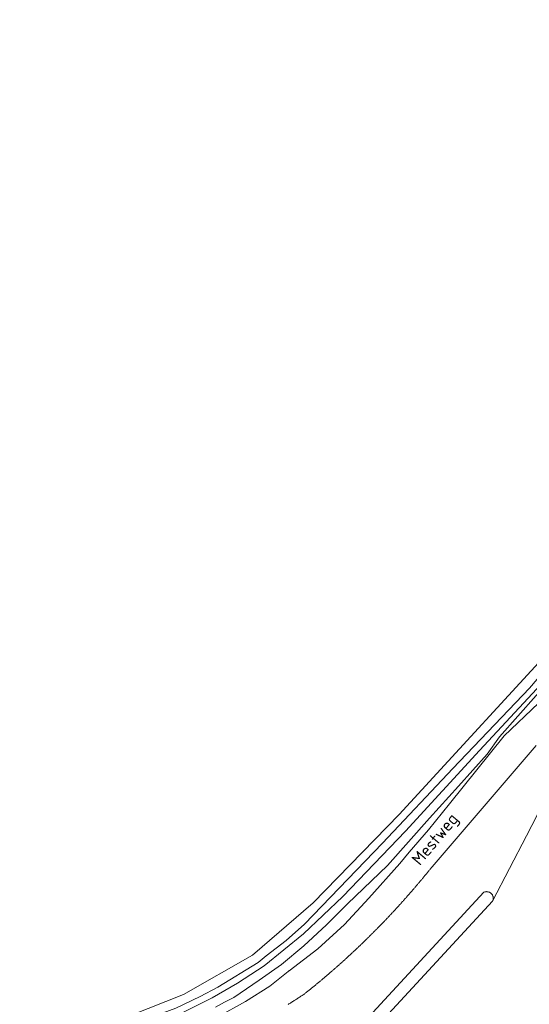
# Model space of a CAD drawing. Extents: x 199200 to 204075, y 460125 to 464703.
# Tile 128 of 174: x 203003 to 203078, y 462364 to 462509. Entities that reach past the tile are written whole.
import ezdxf
from ezdxf.enums import TextEntityAlignment as Align

# ---------------------------------------------------------------- set-up
doc = ezdxf.new("R2010")
doc.units = 0
for name, color, linetype, lineweight in [('B-WE-GR-GRAS-GV', 60, 'Continuous', 13), ('B-WE-OG-TOPOGRAFIE-T18', 10, 'Continuous', 18), ('B-WE-OG-WATER-GV', 130, 'Continuous', 18), ('B-WE-OG-WATER_GREPPEL-GV', 160, 'Continuous', 18), ('B-WE-OG-WATER_SLOOT-GV', 120, 'Continuous', 18), ('B-WE-OG-WEG-GV', 7, 'Continuous', 18), ('B-WE-VH-VERHARDING_FUNDERING_ZAND-GV', 7, 'Continuous', 18)]:
    doc.layers.add(name, color=color, linetype=linetype, lineweight=lineweight)
doc.styles.add('NLCS-ISO-M1000-T18', font='NLCS-ISO.ttf', dxfattribs={"height": 1.8})

msp = doc.modelspace()

# ---------------------------------------------------------------- linework, layer by layer
at = {"layer": 'B-WE-GR-GRAS-GV', "flags": 128}
msp.add_lwpolyline([(203001.286, 462355.96), (203007.43, 462358.103), (203014.743, 462359.999), (203027.542, 462365.059), (203037.712, 462370.863), (203046.642, 462378.553), (203059.292, 462391.6), (203084.345, 462418.794), (203123.107, 462465.824), (203139.974, 462485.205), (203148.308, 462494.532), (203155.652, 462501.704), (203161.843, 462507.975), (203128.729, 462589.054)], dxfattribs=at)
msp.add_lwpolyline([(203017.126, 462318.144), (203032.583, 462322.385), (203066.649, 462259.038), (203078.047, 462264.702), (203107.337, 462280.228), (203124.451, 462288.741), (203124.561, 462288.794), (203136.756, 462294.653), (203121.286, 462326.658), (203120.22, 462328.864), (203113.105, 462325.425), (203096.495, 462359.791), (203087.224, 462378.976), (203085.972, 462381.896), (203085.298, 462384.014), (203080.507, 462393.13), (203078.084, 462388.459), (203073.083, 462378.817)], close=True, dxfattribs=at)
at = {"layer": 'B-WE-OG-WATER-GV', "flags": 128}
for points in [[(203073.083, 462378.817), (203073.117, 462378.896), (203073.144, 462378.977), (203073.163, 462379.06), (203073.175, 462379.145), (203073.18, 462379.23), (203073.177, 462379.316), (203073.166, 462379.401), (203073.149, 462379.485), (203073.123, 462379.566), (203073.091, 462379.646), (203073.052, 462379.722), (203073.006, 462379.794), (203072.954, 462379.862), (203072.896, 462379.925), (203072.833, 462379.983), (203072.765, 462380.035), (203072.693, 462380.081), (203072.617, 462380.12), (203072.537, 462380.152), (203072.456, 462380.178), (203072.372, 462380.195), (203072.287, 462380.206), (203072.201, 462380.209), (203072.116, 462380.204), (203072.031, 462380.192), (203071.948, 462380.173), (203071.867, 462380.146), (203071.788, 462380.112), (203016.232, 462319.874)], [(203017.126, 462318.144), (203073.083, 462378.817)]]:
    msp.add_lwpolyline(points, dxfattribs=at)
at = {"layer": 'B-WE-OG-WATER_GREPPEL-GV', "flags": 128}
for points in [[(203162.045, 462506.821), (203151.187, 462496.036), (203141.963, 462486.625), (203129.004, 462471.137), (203120.108, 462460.733), (203111.775, 462450.449), (203099.883, 462435.715), (203088.025, 462421.355), (203078.501, 462410.232), (203067.217, 462398.385), (203056.846, 462387.349), (203045.375, 462375.433), (203042.642, 462373.018), (203039.732, 462370.744), (203038.555, 462369.761), (203032.599, 462366.109), (203029.977, 462364.735), (203026.377, 462363.038), (203016.37, 462359.336), (203008.659, 462356.884)], [(203026.862, 462362.101), (203031.772, 462364.537), (203035.51, 462366.735), (203039.428, 462369.278), (203045.193, 462373.995), (203051.007, 462379.488), (203060.25, 462389.118), (203071.138, 462401.008), (203079.607, 462410.139), (203086.688, 462418.291), (203098.017, 462431.982), (203108.34, 462443.949), (203115.891, 462453.188), (203126.774, 462467.153), (203135.228, 462476.832), (203139.828, 462482.059), (203142.533, 462485.567), (203145.089, 462488.328), (203147.611, 462490.564), (203149.325, 462492.558), (203151.276, 462494.635), (203158.729, 462501.42), (203162.787, 462505.693)]]:
    msp.add_lwpolyline(points, dxfattribs=at)
at = {"layer": 'B-WE-OG-WATER_SLOOT-GV', "flags": 128}
for points in [[(203162.219, 462507.065), (203161.843, 462507.975), (203155.652, 462501.704), (203148.308, 462494.532), (203139.974, 462485.205), (203123.107, 462465.824), (203084.345, 462418.794), (203059.292, 462391.6), (203046.642, 462378.553), (203037.712, 462370.863), (203027.542, 462365.059), (203014.743, 462359.999), (203007.43, 462358.103)], [(203008.659, 462356.884), (203016.37, 462359.336), (203026.377, 462363.038), (203029.977, 462364.735), (203032.599, 462366.109), (203038.555, 462369.761), (203039.732, 462370.744), (203042.642, 462373.018), (203045.375, 462375.433), (203056.846, 462387.349), (203067.217, 462398.385), (203078.501, 462410.232), (203088.025, 462421.355), (203099.883, 462435.715), (203111.775, 462450.449), (203120.108, 462460.733), (203129.004, 462471.137), (203141.963, 462486.625), (203151.187, 462496.036), (203162.045, 462506.821)], [(203162.787, 462505.693), (203158.729, 462501.42), (203151.276, 462494.635), (203149.325, 462492.558), (203147.611, 462490.564), (203145.089, 462488.328), (203142.533, 462485.567), (203139.828, 462482.059), (203135.228, 462476.832), (203126.774, 462467.153), (203115.891, 462453.188), (203108.34, 462443.949), (203098.017, 462431.982), (203086.688, 462418.291), (203079.607, 462410.139), (203071.138, 462401.008), (203060.25, 462389.118), (203051.007, 462379.488), (203045.193, 462373.995), (203039.428, 462369.278), (203035.51, 462366.735), (203031.772, 462364.537), (203026.862, 462362.101)], [(203032.228, 462363.187), (203033.577, 462363.904), (203034.926, 462364.62), (203038.685, 462367.136), (203041.969, 462369.453), (203045.282, 462372.196), (203048.619, 462375.3), (203051.692, 462378.389), (203057.575, 462384.089), (203063.805, 462391.052), (203068.041, 462395.776), (203072.277, 462400.499), (203074.092, 462403.013), (203082.195, 462412.186)]]:
    msp.add_lwpolyline(points, dxfattribs=at)
at = {"layer": 'B-WE-OG-WEG-GV', "flags": 128}
for points in [[(203082.195, 462412.186), (203074.092, 462403.013), (203072.277, 462400.499), (203068.041, 462395.776), (203063.805, 462391.052), (203057.575, 462384.089), (203051.692, 462378.389), (203048.619, 462375.3), (203045.282, 462372.196), (203041.969, 462369.453), (203038.685, 462367.136), (203034.926, 462364.62), (203033.577, 462363.904), (203032.228, 462363.187)], [(203032.603, 462361.753), (203036.651, 462364.003), (203040.239, 462366.264), (203042.964, 462368.445), (203043.071, 462368.515), (203043.106, 462368.538), (203047.325, 462371.768), (203051.244, 462375.355), (203054.835, 462379.271), (203059.437, 462384.36), (203060.802, 462386.048), (203063.658, 462389.349), (203066.746, 462393.161), (203074.808, 462403.176), (203079.851, 462407.997)], [(203079.531, 462401.742), (203064.163, 462383.879), (203064.117, 462383.823), (203064.043, 462383.73), (203063.968, 462383.637), (203063.894, 462383.544), (203063.819, 462383.451), (203063.744, 462383.359), (203063.669, 462383.266), (203063.594, 462383.174), (203063.519, 462383.081), (203063.444, 462382.989), (203063.369, 462382.897), (203063.293, 462382.805), (203063.218, 462382.712), (203063.142, 462382.62), (203063.067, 462382.528), (203062.991, 462382.437), (203062.915, 462382.345), (203062.839, 462382.253), (203062.763, 462382.161), (203062.687, 462382.07), (203062.611, 462381.978), (203062.535, 462381.887), (203062.458, 462381.796), (203062.382, 462381.704), (203062.305, 462381.613), (203062.229, 462381.522), (203062.152, 462381.431), (203062.075, 462381.34), (203061.998, 462381.249), (203061.921, 462381.159), (203061.844, 462381.068), (203061.767, 462380.977), (203061.689, 462380.887), (203061.612, 462380.796), (203061.534, 462380.706), (203061.457, 462380.615), (203061.379, 462380.525), (203061.301, 462380.435), (203061.224, 462380.345), (203061.146, 462380.255), (203061.068, 462380.165), (203060.99, 462380.075), (203060.911, 462379.985), (203060.833, 462379.896), (203060.755, 462379.806), (203060.676, 462379.716), (203060.598, 462379.627), (203060.519, 462379.538), (203060.44, 462379.448), (203060.361, 462379.359), (203060.282, 462379.27), (203060.203, 462379.181), (203060.124, 462379.092), (203060.045, 462379.003), (203059.966, 462378.914), (203059.886, 462378.825), (203059.807, 462378.737), (203059.727, 462378.648), (203059.648, 462378.56), (203059.568, 462378.471), (203059.488, 462378.383), (203059.408, 462378.295), (203059.328, 462378.206), (203059.248, 462378.118), (203059.168, 462378.03), (203059.088, 462377.942), (203059.007, 462377.855), (203058.927, 462377.767), (203058.846, 462377.679), (203058.766, 462377.591), (203058.685, 462377.504), (203058.604, 462377.417), (203058.523, 462377.329), (203058.442, 462377.242), (203058.361, 462377.155), (203058.28, 462377.068), (203058.199, 462376.98), (203058.118, 462376.894), (203058.036, 462376.807), (203057.955, 462376.72), (203057.873, 462376.633), (203057.791, 462376.546), (203057.71, 462376.46), (203057.628, 462376.373), (203057.546, 462376.287), (203057.464, 462376.201), (203057.382, 462376.115), (203057.299, 462376.028), (203057.217, 462375.942), (203057.135, 462375.856), (203057.052, 462375.771), (203056.97, 462375.685), (203056.887, 462375.599), (203056.804, 462375.513), (203056.722, 462375.428), (203056.639, 462375.342), (203056.556, 462375.257), (203056.473, 462375.172), (203056.39, 462375.086), (203056.306, 462375.001), (203056.223, 462374.916), (203056.14, 462374.831), (203056.056, 462374.746), (203055.973, 462374.662), (203055.889, 462374.577), (203055.805, 462374.492), (203055.721, 462374.408), (203055.637, 462374.323), (203055.553, 462374.239), (203055.469, 462374.155), (203055.385, 462374.07), (203055.301, 462373.986), (203055.217, 462373.902), (203055.132, 462373.818), (203055.048, 462373.734), (203054.963, 462373.651), (203054.878, 462373.567), (203054.794, 462373.483), (203054.709, 462373.4), (203054.624, 462373.316), (203054.539, 462373.233), (203054.454, 462373.15), (203054.368, 462373.066), (203054.283, 462372.983), (203054.198, 462372.9), (203054.112, 462372.817), (203054.027, 462372.735), (203053.941, 462372.652), (203053.856, 462372.569), (203053.77, 462372.487), (203053.684, 462372.404), (203053.598, 462372.322), (203053.512, 462372.239), (203053.426, 462372.157), (203053.34, 462372.075), (203053.253, 462371.993), (203053.167, 462371.911), (203053.081, 462371.829), (203052.994, 462371.747), (203052.908, 462371.666), (203052.821, 462371.584), (203052.734, 462371.502), (203052.647, 462371.421), (203052.56, 462371.34), (203052.473, 462371.258), (203052.386, 462371.177), (203052.299, 462371.096), (203052.212, 462371.015), (203052.124, 462370.934), (203052.037, 462370.853), (203051.95, 462370.773), (203051.862, 462370.692), (203051.774, 462370.611), (203051.687, 462370.531), (203051.599, 462370.45), (203051.511, 462370.37), (203051.423, 462370.29), (203051.335, 462370.21), (203051.247, 462370.13), (203051.158, 462370.05), (203051.07, 462369.97), (203050.982, 462369.89), (203050.893, 462369.81), (203050.805, 462369.731), (203050.716, 462369.651), (203050.627, 462369.572), (203050.539, 462369.493), (203050.45, 462369.413), (203050.361, 462369.334), (203050.272, 462369.255), (203050.183, 462369.176), (203050.093, 462369.097), (203050.004, 462369.019), (203049.915, 462368.94), (203049.825, 462368.861), (203049.736, 462368.783), (203049.646, 462368.704), (203049.557, 462368.626), (203049.467, 462368.548), (203049.377, 462368.47), (203049.287, 462368.391), (203049.197, 462368.314), (203049.107, 462368.236), (203049.017, 462368.158), (203048.927, 462368.08), (203048.836, 462368.003), (203048.746, 462367.925), (203048.656, 462367.848), (203048.565, 462367.77), (203048.474, 462367.693), (203048.384, 462367.616), (203048.293, 462367.539), (203048.202, 462367.462), (203048.111, 462367.385), (203048.02, 462367.308), (203047.929, 462367.231), (203047.838, 462367.155), (203047.747, 462367.078), (203047.656, 462367.002), (203047.564, 462366.926), (203047.473, 462366.849), (203047.381, 462366.773), (203047.29, 462366.697), (203047.198, 462366.621), (203047.106, 462366.545), (203047.014, 462366.47), (203046.922, 462366.394), (203046.83, 462366.318), (203046.738, 462366.243), (203046.646, 462366.167), (203046.554, 462366.092), (203046.462, 462366.017), (203046.369, 462365.942), (203046.277, 462365.867), (203046.184, 462365.792), (203046.092, 462365.717), (203045.999, 462365.642), (203045.906, 462365.567), (203045.813, 462365.493), (203045.721, 462365.418), (203045.628, 462365.344), (203045.535, 462365.27), (203045.441, 462365.196), (203045.348, 462365.121), (203045.259, 462365.063), (203045.149, 462364.991), (203045.04, 462364.92), (203044.931, 462364.849), (203044.821, 462364.777), (203044.712, 462364.706), (203044.602, 462364.635), (203044.493, 462364.564), (203044.383, 462364.494), (203044.273, 462364.423), (203044.164, 462364.352), (203044.054, 462364.282), (203043.944, 462364.211), (203043.834, 462364.141), (203043.724, 462364.071), (203043.614, 462364.001), (203043.503, 462363.931), (203043.393, 462363.861), (203043.283, 462363.791), (203043.172, 462363.721), (203043.062, 462363.652), (203042.951, 462363.582)], [(203016.232, 462319.874), (203071.788, 462380.112), (203071.867, 462380.146), (203071.948, 462380.173), (203072.031, 462380.192), (203072.116, 462380.204), (203072.201, 462380.209), (203072.287, 462380.206), (203072.372, 462380.195), (203072.456, 462380.178), (203072.537, 462380.152), (203072.617, 462380.12), (203072.693, 462380.081), (203072.765, 462380.035), (203072.833, 462379.983), (203072.896, 462379.925), (203072.954, 462379.862), (203073.006, 462379.794), (203073.052, 462379.722), (203073.091, 462379.646), (203073.123, 462379.566), (203073.149, 462379.485), (203073.166, 462379.401), (203073.177, 462379.316), (203073.18, 462379.23), (203073.175, 462379.145), (203073.163, 462379.06), (203073.144, 462378.977), (203073.117, 462378.896), (203073.083, 462378.817), (203078.084, 462388.459), (203080.507, 462393.13)]]:
    msp.add_lwpolyline(points, dxfattribs=at)
at = {"layer": 'B-WE-VH-VERHARDING_FUNDERING_ZAND-GV', "flags": 128}
for points in [[(203079.851, 462407.997), (203074.808, 462403.176), (203066.746, 462393.161), (203063.658, 462389.349), (203060.802, 462386.048), (203059.437, 462384.36), (203054.835, 462379.271), (203051.244, 462375.355), (203047.325, 462371.768), (203043.106, 462368.538), (203043.071, 462368.515), (203042.964, 462368.445), (203040.239, 462366.264), (203036.651, 462364.003), (203032.603, 462361.753)], [(203042.951, 462363.582), (203043.062, 462363.652), (203043.172, 462363.721), (203043.283, 462363.791), (203043.393, 462363.861), (203043.503, 462363.931), (203043.614, 462364.001), (203043.724, 462364.071), (203043.834, 462364.141), (203043.944, 462364.211), (203044.054, 462364.282), (203044.164, 462364.352), (203044.273, 462364.423), (203044.383, 462364.494), (203044.493, 462364.564), (203044.602, 462364.635), (203044.712, 462364.706), (203044.821, 462364.777), (203044.931, 462364.849), (203045.04, 462364.92), (203045.149, 462364.991), (203045.259, 462365.063), (203045.348, 462365.121), (203045.441, 462365.196), (203045.535, 462365.27), (203045.628, 462365.344), (203045.721, 462365.418), (203045.813, 462365.493), (203045.906, 462365.567), (203045.999, 462365.642), (203046.092, 462365.717), (203046.184, 462365.792), (203046.277, 462365.867), (203046.369, 462365.942), (203046.462, 462366.017), (203046.554, 462366.092), (203046.646, 462366.167), (203046.738, 462366.243), (203046.83, 462366.318), (203046.922, 462366.394), (203047.014, 462366.47), (203047.106, 462366.545), (203047.198, 462366.621), (203047.29, 462366.697), (203047.381, 462366.773), (203047.473, 462366.849), (203047.564, 462366.926), (203047.656, 462367.002), (203047.747, 462367.078), (203047.838, 462367.155), (203047.929, 462367.231), (203048.02, 462367.308), (203048.111, 462367.385), (203048.202, 462367.462), (203048.293, 462367.539), (203048.384, 462367.616), (203048.474, 462367.693), (203048.565, 462367.77), (203048.656, 462367.848), (203048.746, 462367.925), (203048.836, 462368.003), (203048.927, 462368.08), (203049.017, 462368.158), (203049.107, 462368.236), (203049.197, 462368.314), (203049.287, 462368.391), (203049.377, 462368.47), (203049.467, 462368.548), (203049.557, 462368.626), (203049.646, 462368.704), (203049.736, 462368.783), (203049.825, 462368.861), (203049.915, 462368.94), (203050.004, 462369.019), (203050.093, 462369.097), (203050.183, 462369.176), (203050.272, 462369.255), (203050.361, 462369.334), (203050.45, 462369.413), (203050.539, 462369.493), (203050.627, 462369.572), (203050.716, 462369.651), (203050.805, 462369.731), (203050.893, 462369.81), (203050.982, 462369.89), (203051.07, 462369.97), (203051.158, 462370.05), (203051.247, 462370.13), (203051.335, 462370.21), (203051.423, 462370.29), (203051.511, 462370.37), (203051.599, 462370.45), (203051.687, 462370.531), (203051.774, 462370.611), (203051.862, 462370.692), (203051.95, 462370.773), (203052.037, 462370.853), (203052.124, 462370.934), (203052.212, 462371.015), (203052.299, 462371.096), (203052.386, 462371.177), (203052.473, 462371.258), (203052.56, 462371.34), (203052.647, 462371.421), (203052.734, 462371.502), (203052.821, 462371.584), (203052.908, 462371.666), (203052.994, 462371.747), (203053.081, 462371.829), (203053.167, 462371.911), (203053.253, 462371.993), (203053.34, 462372.075), (203053.426, 462372.157), (203053.512, 462372.239), (203053.598, 462372.322), (203053.684, 462372.404), (203053.77, 462372.487), (203053.856, 462372.569), (203053.941, 462372.652), (203054.027, 462372.735), (203054.112, 462372.817), (203054.198, 462372.9), (203054.283, 462372.983), (203054.368, 462373.066), (203054.454, 462373.15), (203054.539, 462373.233), (203054.624, 462373.316), (203054.709, 462373.4), (203054.794, 462373.483), (203054.878, 462373.567), (203054.963, 462373.651), (203055.048, 462373.734), (203055.132, 462373.818), (203055.217, 462373.902), (203055.301, 462373.986), (203055.385, 462374.07), (203055.469, 462374.155), (203055.553, 462374.239), (203055.637, 462374.323), (203055.721, 462374.408), (203055.805, 462374.492), (203055.889, 462374.577), (203055.973, 462374.662), (203056.056, 462374.746), (203056.14, 462374.831), (203056.223, 462374.916), (203056.306, 462375.001), (203056.39, 462375.086), (203056.473, 462375.172), (203056.556, 462375.257), (203056.639, 462375.342), (203056.722, 462375.428), (203056.804, 462375.513), (203056.887, 462375.599), (203056.97, 462375.685), (203057.052, 462375.771), (203057.135, 462375.856), (203057.217, 462375.942), (203057.299, 462376.028), (203057.382, 462376.115), (203057.464, 462376.201), (203057.546, 462376.287), (203057.628, 462376.373), (203057.71, 462376.46), (203057.791, 462376.546), (203057.873, 462376.633), (203057.955, 462376.72), (203058.036, 462376.807), (203058.118, 462376.894), (203058.199, 462376.98), (203058.28, 462377.068), (203058.361, 462377.155), (203058.442, 462377.242), (203058.523, 462377.329), (203058.604, 462377.417), (203058.685, 462377.504), (203058.766, 462377.591), (203058.846, 462377.679), (203058.927, 462377.767), (203059.007, 462377.855), (203059.088, 462377.942), (203059.168, 462378.03), (203059.248, 462378.118), (203059.328, 462378.206), (203059.408, 462378.295), (203059.488, 462378.383), (203059.568, 462378.471), (203059.648, 462378.56), (203059.727, 462378.648), (203059.807, 462378.737), (203059.886, 462378.825), (203059.966, 462378.914), (203060.045, 462379.003), (203060.124, 462379.092), (203060.203, 462379.181), (203060.282, 462379.27), (203060.361, 462379.359), (203060.44, 462379.448), (203060.519, 462379.538), (203060.598, 462379.627), (203060.676, 462379.716), (203060.755, 462379.806), (203060.833, 462379.896), (203060.911, 462379.985), (203060.99, 462380.075), (203061.068, 462380.165), (203061.146, 462380.255), (203061.224, 462380.345), (203061.301, 462380.435), (203061.379, 462380.525), (203061.457, 462380.615), (203061.534, 462380.706), (203061.612, 462380.796), (203061.689, 462380.887), (203061.767, 462380.977), (203061.844, 462381.068), (203061.921, 462381.159), (203061.998, 462381.249), (203062.075, 462381.34), (203062.152, 462381.431), (203062.229, 462381.522), (203062.305, 462381.613), (203062.382, 462381.704), (203062.458, 462381.796), (203062.535, 462381.887), (203062.611, 462381.978), (203062.687, 462382.07), (203062.763, 462382.161), (203062.839, 462382.253), (203062.915, 462382.345), (203062.991, 462382.437), (203063.067, 462382.528), (203063.142, 462382.62), (203063.218, 462382.712), (203063.293, 462382.805), (203063.369, 462382.897), (203063.444, 462382.989), (203063.519, 462383.081), (203063.594, 462383.174), (203063.669, 462383.266), (203063.744, 462383.359), (203063.819, 462383.451), (203063.894, 462383.544), (203063.968, 462383.637), (203064.043, 462383.73), (203064.117, 462383.823), (203064.163, 462383.879), (203079.531, 462401.742)]]:
    msp.add_lwpolyline(points, dxfattribs=at)

# ---------------------------------------------------------------- texts
at = {"layer": 'B-WE-OG-TOPOGRAFIE-T18', "style": 'NLCS-ISO-M1000-T18'}
msp.add_text('Mestweg', height=1.8, rotation=50.1, dxfattribs=at).set_placement((203064.783, 462387.801), align=Align.MIDDLE)

doc.saveas('drawing.dxf')
